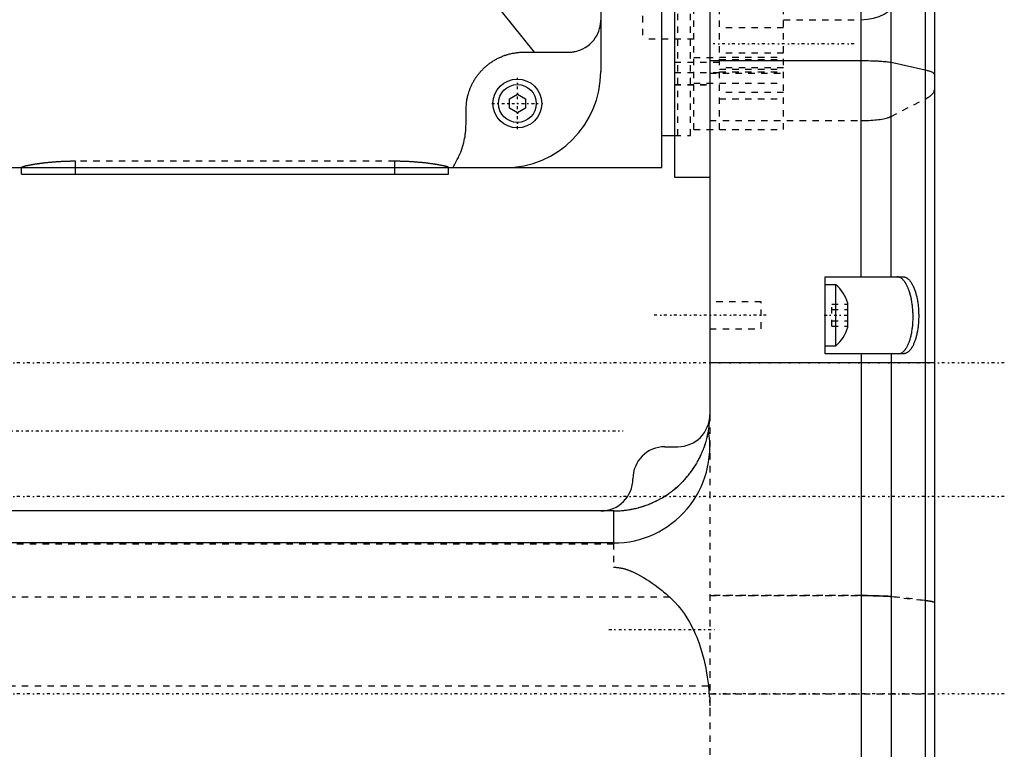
# Model space of a CAD drawing. Extents: x -128 to 128, y -5 to 816.
# Tile 13 of 24: x -34 to 120, y 494 to 608. Entities that reach past the tile are written whole.
import ezdxf

# ---------------------------------------------------------------- set-up
doc = ezdxf.new("R2010")
doc.units = 0
doc.linetypes.add('CENTER', pattern=[1.5, 0.45, -0.5, 0.05, -0.5])
doc.linetypes.add('DASHED', pattern=[2, 1, -1])
for name, color, linetype in [('AM_0', 7, 'CONTINUOUS'), ('AM_3', 7, 'DASHED'), ('AM_7', 7, 'CENTER')]:
    doc.layers.add(name, color=color, linetype=linetype)

msp = doc.modelspace()

# ---------------------------------------------------------------- linework, layer by layer
at = {"layer": 'AM_0', "color": 7, "linetype": 'CONTINUOUS'}
for p, q in [((57, 720), (57, 600)), ((68.5, 710), (68.5, 583.5)), ((66.5, 585), (66.5, 698.04)), ((107.57, 680.02), (107.57, 282.48)), ((109, 672.6), (109, 289.9)), ((74, 642.5), (74, 546.5)), ((97.6, 568), (97.6, 634)), ((102.24, 568), (102.24, 634)), ((46.69, 603), (37, 615)), ((45, 603), (52, 603)), ((97.6, 601.64), (74, 601.64)), ((107.57, 600.2), (102.24, 601.37)), ((42.75, 595.72), (44, 596.44)), ((42.75, 594.28), (42.75, 595.72)), ((44, 596.44), (45.25, 595.72)), ((45.25, 595.72), (45.25, 594.28)), ((36, 591.8), (36, 594)), ((44, 593.56), (42.75, 594.28)), ((45.25, 594.28), (44, 593.56)), ((66.5, 590), (68.5, 590)), ((-62.5, 585), (66.5, 585)), ((-33.27, 584), (-33.27, 585)), ((-24.89, 584), (-24.89, 585)), ((24.89, 584), (24.89, 585)), ((33.27, 584), (33.27, 585)), ((-33.27, 584), (33.27, 584)), ((68.5, 583.5), (74, 583.5)), ((92, 568), (104.11, 568)), ((92, 556), (92, 568)), ((93.65, 566.75), (92, 566.75)), ((93.65, 557.25), (93.65, 566.75)), ((95.5, 560.12), (95.5, 563.88)), ((92, 557.25), (93.65, 557.25)), ((104.18, 556), (92, 556)), ((97.6, 556), (97.6, 458)), ((102.24, 556), (102.24, 458)), ((109, 554.6), (74, 554.6)), ((67, 541.5), (69, 541.5)), ((59, 531.5), (-59, 531.5)), ((59, 531.5), (59, 526.5)), ((59, 526.5), (-59, 526.5))]:
    msp.add_line(p, q, dxfattribs=at)
for points in [[(52, 603, 0), (52.05, 603, 0), (52.14, 603, 0), (52.23, 603.01, 0), (52.27, 603.01, 0), (52.32, 603.01, 0), (52.4, 603.02, 0), (52.49, 603.02, 0), (52.58, 603.03, 0), (52.67, 603.04, 0), (52.75, 603.06, 0), (52.79, 603.06, 0), (52.84, 603.07, 0), (52.92, 603.09, 0), (53, 603.1, 0), (53.29, 603.17, 0), (53.52, 603.24, 0), (53.75, 603.32, 0), (54.19, 603.5, 0), (54.59, 603.72, 0), (54.97, 603.97, 0), (55.31, 604.25, 0), (55.62, 604.55, 0), (55.77, 604.71, 0), (55.9, 604.87, 0), (56.15, 605.21, 0), (56.37, 605.57, 0), (56.55, 605.93, 0), (56.7, 606.3, 0), (56.82, 606.68, 0), (56.87, 606.87, 0), (56.91, 607.06, 0), (56.97, 607.44, 0), (57, 607.81, 0), (57, 608, 0)], [(36, 594, 0), (36.01, 594.31, 0), (36.05, 594.94, 0), (36.14, 595.6, 0), (36.21, 595.94, 0), (36.22, 596, 0), (36.25, 596.11, 0), (36.28, 596.23, 0), (36.29, 596.28, 0), (36.31, 596.34, 0), (36.34, 596.45, 0), (36.37, 596.57, 0), (36.41, 596.68, 0), (36.45, 596.8, 0), (36.48, 596.91, 0), (36.5, 596.97, 0), (36.52, 597.03, 0), (36.57, 597.14, 0), (36.61, 597.26, 0), (36.66, 597.37, 0), (36.7, 597.49, 0), (36.75, 597.6, 0), (36.78, 597.66, 0), (36.8, 597.72, 0), (36.86, 597.83, 0), (36.91, 597.94, 0), (36.97, 598.06, 0), (37.02, 598.17, 0), (37.08, 598.28, 0), (37.11, 598.34, 0), (37.15, 598.39, 0), (37.21, 598.5, 0), (37.27, 598.62, 0), (37.34, 598.73, 0), (37.41, 598.83, 0), (37.48, 598.94, 0), (37.51, 599, 0), (37.55, 599.05, 0), (37.62, 599.16, 0), (37.7, 599.26, 0), (37.78, 599.37, 0), (37.86, 599.47, 0), (37.94, 599.58, 0), (37.98, 599.63, 0), (38.02, 599.68, 0), (38.1, 599.78, 0), (38.19, 599.88, 0), (38.23, 599.93, 0), (38.27, 599.98, 0), (38.36, 600.08, 0), (38.45, 600.17, 0), (38.5, 600.22, 0), (38.54, 600.27, 0), (38.63, 600.36, 0), (38.73, 600.45, 0), (38.82, 600.55, 0), (38.92, 600.64, 0), (39.02, 600.72, 0), (39.07, 600.77, 0), (39.12, 600.81, 0), (39.22, 600.9, 0), (39.33, 600.99, 0), (39.43, 601.07, 0), (39.54, 601.16, 0), (39.65, 601.24, 0), (39.71, 601.28, 0), (39.77, 601.32, 0), (39.88, 601.4, 0), (40, 601.48, 0), (40.12, 601.56, 0), (40.24, 601.64, 0), (40.36, 601.71, 0), (40.42, 601.75, 0), (40.48, 601.78, 0), (40.61, 601.86, 0), (40.74, 601.93, 0), (40.86, 601.99, 0), (40.99, 602.06, 0), (41.12, 602.12, 0), (41.19, 602.15, 0), (41.26, 602.18, 0), (41.39, 602.24, 0), (41.52, 602.3, 0), (41.66, 602.36, 0), (41.8, 602.41, 0), (41.94, 602.46, 0), (42, 602.49, 0), (42.07, 602.51, 0), (42.21, 602.56, 0), (42.35, 602.6, 0), (42.42, 602.62, 0), (42.5, 602.64, 0), (42.64, 602.68, 0), (42.78, 602.72, 0), (42.85, 602.74, 0), (42.92, 602.76, 0), (43.07, 602.79, 0), (43.21, 602.82, 0), (43.35, 602.85, 0), (43.5, 602.87, 0), (43.64, 602.9, 0), (43.71, 602.91, 0), (43.79, 602.92, 0), (43.93, 602.94, 0), (44.07, 602.95, 0), (44.22, 602.97, 0), (44.36, 602.98, 0), (44.5, 602.99, 0), (44.57, 602.99, 0), (44.65, 602.99, 0), (44.79, 603, 0), (44.93, 603, 0), (45, 603, 0)], [(102.24, 601.37, 0), (102.18, 601.38, 0), (102.04, 601.41, 0), (101.87, 601.43, 0), (101.79, 601.44, 0), (101.69, 601.46, 0), (101.49, 601.48, 0), (101.28, 601.5, 0), (101.04, 601.52, 0), (100.8, 601.54, 0), (100.54, 601.56, 0), (100.4, 601.57, 0), (100.26, 601.58, 0), (99.98, 601.59, 0), (99.68, 601.6, 0), (99.38, 601.61, 0), (99.06, 601.62, 0), (98.75, 601.63, 0), (98.58, 601.63, 0), (98.42, 601.64, 0), (98.1, 601.64, 0), (97.77, 601.64, 0), (97.6, 601.64, 0)], [(109, 599.54, 0), (109, 599.56, 0), (108.99, 599.6, 0), (108.97, 599.64, 0), (108.96, 599.66, 0), (108.95, 599.67, 0), (108.91, 599.71, 0), (108.86, 599.75, 0), (108.81, 599.78, 0), (108.75, 599.82, 0), (108.68, 599.86, 0), (108.64, 599.88, 0), (108.6, 599.89, 0), (108.51, 599.93, 0), (108.41, 599.97, 0), (108.31, 600, 0), (108.19, 600.04, 0), (108.07, 600.07, 0), (108, 600.09, 0), (107.94, 600.11, 0), (107.8, 600.14, 0), (107.65, 600.18, 0), (107.57, 600.2, 0)], [(33.89, 585, 0), (33.89, 585.01, 0), (33.92, 585.05, 0), (33.98, 585.14, 0), (34.02, 585.2, 0), (34.07, 585.27, 0), (34.18, 585.45, 0), (34.32, 585.67, 0), (34.47, 585.94, 0), (34.64, 586.25, 0), (34.81, 586.6, 0), (34.9, 586.79, 0), (34.99, 586.99, 0), (35.17, 587.42, 0), (35.34, 587.89, 0), (35.51, 588.39, 0), (35.65, 588.94, 0), (35.78, 589.52, 0), (35.84, 589.82, 0), (35.88, 590.13, 0), (35.96, 590.77, 0), (35.99, 591.45, 0), (36, 591.8, 0)], [(104.11, 568, 0), (104.14, 568, 0), (104.21, 568, 0), (104.27, 567.99, 0), (104.31, 567.98, 0), (104.34, 567.97, 0), (104.4, 567.95, 0), (104.47, 567.93, 0), (104.54, 567.9, 0), (104.6, 567.87, 0), (104.67, 567.83, 0), (104.7, 567.81, 0), (104.74, 567.79, 0), (104.8, 567.75, 0), (104.87, 567.69, 0), (104.94, 567.64, 0), (105, 567.57, 0), (105.07, 567.51, 0), (105.1, 567.47, 0), (105.13, 567.44, 0), (105.19, 567.36, 0), (105.26, 567.28, 0), (105.29, 567.24, 0), (105.32, 567.2, 0), (105.38, 567.11, 0), (105.44, 567.01, 0), (105.47, 566.96, 0), (105.5, 566.92, 0), (105.55, 566.81, 0), (105.61, 566.71, 0), (105.66, 566.6, 0), (105.72, 566.49, 0), (105.77, 566.37, 0), (105.79, 566.31, 0), (105.82, 566.26, 0), (105.87, 566.14, 0), (105.91, 566.01, 0), (105.96, 565.88, 0), (106, 565.75, 0), (106.05, 565.61, 0), (106.07, 565.54, 0), (106.09, 565.47, 0), (106.13, 565.33, 0), (106.17, 565.18, 0), (106.21, 565.02, 0), (106.25, 564.87, 0), (106.28, 564.71, 0), (106.3, 564.63, 0), (106.31, 564.55, 0), (106.35, 564.38, 0), (106.37, 564.21, 0), (106.4, 564.04, 0), (106.43, 563.87, 0), (106.45, 563.69, 0), (106.46, 563.61, 0), (106.47, 563.52, 0), (106.49, 563.34, 0), (106.51, 563.16, 0), (106.52, 562.98, 0), (106.53, 562.81, 0), (106.54, 562.63, 0), (106.55, 562.54, 0), (106.55, 562.45, 0), (106.55, 562.27, 0), (106.56, 562.09, 0), (106.56, 562.01, 0), (106.56, 561.92, 0), (106.56, 561.74, 0), (106.56, 561.57, 0), (106.55, 561.48, 0), (106.55, 561.39, 0), (106.54, 561.21, 0), (106.53, 561.04, 0), (106.52, 560.86, 0), (106.51, 560.68, 0), (106.49, 560.5, 0), (106.48, 560.42, 0), (106.47, 560.33, 0), (106.45, 560.15, 0), (106.43, 559.98, 0), (106.4, 559.81, 0), (106.38, 559.64, 0), (106.35, 559.47, 0), (106.33, 559.39, 0), (106.32, 559.31, 0), (106.29, 559.15, 0), (106.25, 558.99, 0), (106.21, 558.84, 0), (106.18, 558.69, 0), (106.14, 558.54, 0), (106.12, 558.47, 0), (106.1, 558.4, 0), (106.05, 558.26, 0), (106.01, 558.12, 0), (105.96, 557.99, 0), (105.92, 557.87, 0), (105.87, 557.75, 0), (105.85, 557.69, 0), (105.82, 557.63, 0), (105.77, 557.52, 0), (105.72, 557.41, 0), (105.67, 557.3, 0), (105.62, 557.19, 0), (105.56, 557.09, 0), (105.53, 557.04, 0), (105.5, 556.99, 0), (105.44, 556.9, 0), (105.39, 556.81, 0), (105.36, 556.77, 0), (105.33, 556.73, 0), (105.26, 556.65, 0), (105.2, 556.57, 0), (105.17, 556.53, 0), (105.14, 556.5, 0), (105.07, 556.43, 0), (105.01, 556.37, 0), (104.94, 556.31, 0), (104.88, 556.26, 0), (104.81, 556.21, 0), (104.78, 556.19, 0), (104.75, 556.17, 0), (104.68, 556.13, 0), (104.61, 556.1, 0), (104.55, 556.07, 0), (104.48, 556.05, 0), (104.41, 556.03, 0), (104.38, 556.02, 0), (104.35, 556.01, 0), (104.28, 556, 0), (104.22, 556, 0), (104.18, 556, 0)], [(59, 531.5, 0), (59.56, 531.51, 0), (60.22, 531.55, 0), (60.4, 531.57, 0), (60.59, 531.58, 0), (60.68, 531.59, 0), (60.78, 531.61, 0), (60.96, 531.63, 0), (61.15, 531.65, 0), (61.34, 531.68, 0), (61.52, 531.71, 0), (61.71, 531.75, 0), (61.8, 531.76, 0), (61.89, 531.78, 0), (62.08, 531.82, 0), (62.26, 531.86, 0), (62.35, 531.88, 0), (62.45, 531.9, 0), (62.63, 531.95, 0), (62.81, 531.99, 0), (62.9, 532.02, 0), (62.99, 532.04, 0), (63.18, 532.09, 0), (63.36, 532.15, 0), (63.54, 532.2, 0), (63.72, 532.26, 0), (63.9, 532.32, 0), (63.99, 532.35, 0), (64.08, 532.39, 0), (64.26, 532.45, 0), (64.44, 532.52, 0), (64.61, 532.59, 0), (64.79, 532.66, 0), (64.97, 532.74, 0), (65.05, 532.78, 0), (65.14, 532.81, 0), (65.32, 532.89, 0), (65.49, 532.98, 0), (65.66, 533.06, 0), (65.83, 533.15, 0), (66, 533.24, 0), (66.09, 533.28, 0), (66.17, 533.33, 0), (66.34, 533.42, 0), (66.51, 533.51, 0), (66.67, 533.61, 0), (66.84, 533.71, 0), (67, 533.81, 0), (67.08, 533.87, 0), (67.17, 533.92, 0), (67.33, 534.02, 0), (67.49, 534.13, 0), (67.65, 534.24, 0), (67.8, 534.36, 0), (67.96, 534.47, 0), (68.04, 534.53, 0), (68.12, 534.59, 0), (68.27, 534.71, 0), (68.42, 534.83, 0), (68.5, 534.89, 0), (68.57, 534.95, 0), (68.72, 535.08, 0), (68.87, 535.21, 0), (68.94, 535.27, 0), (69.02, 535.34, 0), (69.16, 535.47, 0), (69.31, 535.6, 0), (69.45, 535.74, 0), (69.59, 535.88, 0), (69.73, 536.02, 0), (69.8, 536.09, 0), (69.87, 536.16, 0), (70, 536.3, 0), (70.13, 536.45, 0), (70.27, 536.6, 0), (70.4, 536.75, 0), (70.52, 536.9, 0), (70.59, 536.97, 0), (70.65, 537.05, 0), (70.77, 537.21, 0), (70.9, 537.36, 0), (71.02, 537.52, 0), (71.13, 537.68, 0), (71.25, 537.84, 0), (71.31, 537.92, 0), (71.36, 538, 0), (71.47, 538.17, 0), (71.58, 538.34, 0), (71.69, 538.5, 0), (71.8, 538.67, 0), (71.9, 538.84, 0), (71.95, 538.93, 0), (72, 539.01, 0), (72.1, 539.19, 0), (72.19, 539.36, 0), (72.29, 539.54, 0), (72.38, 539.72, 0), (72.47, 539.9, 0), (72.51, 539.99, 0), (72.56, 540.08, 0), (72.64, 540.26, 0), (72.72, 540.44, 0), (72.76, 540.54, 0), (72.8, 540.63, 0), (72.88, 540.81, 0), (72.96, 541, 0), (72.99, 541.09, 0), (73.03, 541.19, 0), (73.1, 541.38, 0), (73.17, 541.57, 0), (73.23, 541.76, 0), (73.29, 541.95, 0), (73.35, 542.14, 0), (73.38, 542.24, 0), (73.41, 542.33, 0), (73.46, 542.53, 0), (73.52, 542.72, 0), (73.57, 542.92, 0), (73.61, 543.11, 0), (73.66, 543.31, 0), (73.68, 543.41, 0), (73.7, 543.51, 0), (73.74, 543.7, 0), (73.77, 543.9, 0), (73.79, 544, 0)]]:
    msp.add_polyline3d(points, dxfattribs=at)
for radius in [3.8, 2.95]:
    msp.add_circle((44, 595), radius, dxfattribs=at)
for centre, radius, start, end in [((42, 600), 15, 270, 0), ((89.96, 562.34), 5.75, 15.5661, 50.1405), ((89.96, 561.66), 5.75, 309.8595, 344.4339), ((69, 546.5), 5, 270, 0), ((59, 546.5), 15, 350.4059, 0), ((59, 541.5), 15, 270, 9.5941), ((67, 536.5), 5, 90, 180), ((57, 536.5), 5, 270, 0)]:
    msp.add_arc(centre, radius, start, end, dxfattribs=at)
at = {"layer": 'AM_3', "color": 6, "linetype": 'DASHED'}
for p, q in [((75.5, 590.95), (75.5, 707.5)), ((69, 590), (69, 690)), ((71, 590), (71, 690)), ((85.5, 590.95), (85.5, 644.26)), ((63.5, 628.65), (63.5, 605.01)), ((71.5, 590.96), (71.5, 612.81)), ((85.5, 608.06), (97.6, 608.06)), ((85.5, 606.81), (75.5, 606.81)), ((71.5, 605.01), (63.5, 605.01)), ((71.5, 602.19), (75.5, 602.19)), ((85.5, 602.87), (75.5, 602.87)), ((75.5, 602.24), (85.5, 602.24)), ((75.5, 601.86), (85.5, 601.86)), ((75.5, 601.81), (85.5, 601.81)), ((68.5, 601.45), (75.5, 601.45)), ((85.5, 600.54), (75.5, 600.54)), ((85.5, 600.54), (75.5, 600.54)), ((75.5, 600.33), (85.5, 600.33)), ((68.5, 599.81), (75.5, 599.81)), ((74, 599.75), (85.5, 599.75)), ((75.5, 599.92), (85.5, 599.92)), ((68.5, 597.98), (74, 597.98)), ((68.5, 597.92), (74, 597.92)), ((71.5, 598.17), (85.5, 598.17)), ((85.5, 596.71), (75.5, 596.71)), ((75.5, 595.72), (85.5, 595.72)), ((102.24, 592.99), (107.57, 595.71)), ((71.5, 590.96), (75.5, 590.96)), ((74, 592.33), (97.6, 592.33)), ((75.5, 590.95), (85.5, 590.95)), ((68.5, 590), (69, 590)), ((68.5, 590), (71, 590)), ((-33.27, 585.04), (-33.27, 585)), ((-24.89, 585), (-24.89, 585.99)), ((24.89, 585.99), (-24.89, 585.99)), ((24.89, 585), (24.89, 585.99)), ((33.27, 585), (33.27, 585.04)), ((97.6, 568), (103.17, 568)), ((82, 564.1), (74, 564.1)), ((82, 559.9), (82, 564.1)), ((93, 563.73), (95.5, 563.73)), ((93, 560.27), (93, 563.73)), ((93, 562.87), (95.5, 562.87)), ((93, 561.13), (95.5, 561.13)), ((93, 560.27), (95.5, 560.27)), ((74, 559.9), (82, 559.9)), ((74, 546.5), (74, 468.9)), ((59, 531.5), (59, 531.6)), ((59, 526.5), (59, 522.72)), ((59, 526.33), (-59, 526.33)), ((67.76, 518.04), (-66.07, 518.04)), ((97.6, 518.3), (74, 518.3)), ((74, 518.3), (97.6, 518.3)), ((107.57, 517.55), (102.24, 518.16)), ((102.24, 518.15), (107.57, 517.54)), ((73.77, 504.16), (-69, 504.16)), ((74, 503), (109, 503))]:
    msp.add_line(p, q, dxfattribs=at)
for points in [[(97.6, 608.06), (98.59, 608.12), (99.53, 608.28), (100.4, 608.55), (101.16, 608.91), (101.79, 609.34), (102.24, 609.84)], [(102.24, 518.16), (101.79, 518.2), (101.16, 518.23), (100.4, 518.26), (99.53, 518.28), (98.59, 518.3), (97.6, 518.3)], [(109, 517.21), (108.64, 517.38), (107.57, 517.55)]]:
    msp.add_lwpolyline(points, dxfattribs=at)
for points in [[(107.57, 595.71, 0), (107.65, 595.75, 0), (107.8, 595.83, 0), (107.94, 595.91, 0), (108.01, 595.95, 0), (108.07, 595.99, 0), (108.19, 596.06, 0), (108.31, 596.14, 0), (108.41, 596.22, 0), (108.51, 596.3, 0), (108.6, 596.39, 0), (108.64, 596.43, 0), (108.68, 596.47, 0), (108.75, 596.55, 0), (108.81, 596.63, 0), (108.87, 596.71, 0), (108.91, 596.79, 0), (108.95, 596.87, 0), (108.96, 596.91, 0), (108.97, 596.95, 0), (108.99, 597.03, 0), (109, 597.11, 0), (109, 597.15, 0)], [(97.6, 592.33, 0), (97.77, 592.33, 0), (98.1, 592.33, 0), (98.43, 592.34, 0), (98.6, 592.35, 0), (98.76, 592.36, 0), (99.08, 592.38, 0), (99.39, 592.4, 0), (99.7, 592.43, 0), (100, 592.46, 0), (100.28, 592.49, 0), (100.42, 592.51, 0), (100.56, 592.53, 0), (100.82, 592.58, 0), (101.06, 592.62, 0), (101.29, 592.67, 0), (101.5, 592.73, 0), (101.7, 592.78, 0), (101.79, 592.81, 0), (101.88, 592.84, 0), (102.04, 592.9, 0), (102.18, 592.96, 0), (102.24, 592.99, 0)], [(-24.89, 585.99, 0), (-24.94, 585.99, 0), (-25.06, 585.99, 0), (-25.18, 585.99, 0), (-25.24, 585.99, 0), (-25.3, 585.99, 0), (-25.42, 585.99, 0), (-25.54, 585.99, 0), (-25.66, 585.99, 0), (-25.78, 585.98, 0), (-25.9, 585.98, 0), (-25.96, 585.98, 0), (-26.02, 585.98, 0), (-26.14, 585.98, 0), (-26.26, 585.97, 0), (-26.38, 585.97, 0), (-26.5, 585.96, 0), (-26.62, 585.96, 0), (-26.68, 585.96, 0), (-26.74, 585.95, 0), (-26.86, 585.95, 0), (-26.98, 585.94, 0), (-27.04, 585.94, 0), (-27.1, 585.94, 0), (-27.22, 585.93, 0), (-27.34, 585.92, 0), (-27.4, 585.92, 0), (-27.46, 585.92, 0), (-27.57, 585.91, 0), (-27.69, 585.9, 0), (-27.81, 585.89, 0), (-27.92, 585.89, 0), (-28.04, 585.88, 0), (-28.1, 585.87, 0), (-28.15, 585.87, 0), (-28.27, 585.86, 0), (-28.38, 585.85, 0), (-28.49, 585.84, 0), (-28.61, 585.83, 0), (-28.72, 585.82, 0), (-28.77, 585.82, 0), (-28.83, 585.81, 0), (-28.93, 585.8, 0), (-29.04, 585.79, 0), (-29.15, 585.78, 0), (-29.25, 585.77, 0), (-29.36, 585.76, 0), (-29.41, 585.75, 0), (-29.46, 585.75, 0), (-29.56, 585.74, 0), (-29.67, 585.73, 0), (-29.77, 585.71, 0), (-29.86, 585.7, 0), (-29.96, 585.69, 0), (-30.01, 585.69, 0), (-30.06, 585.68, 0), (-30.15, 585.67, 0), (-30.24, 585.66, 0), (-30.34, 585.64, 0), (-30.43, 585.63, 0), (-30.51, 585.62, 0), (-30.56, 585.61, 0), (-30.6, 585.61, 0), (-30.69, 585.6, 0), (-30.77, 585.58, 0), (-30.81, 585.58, 0), (-30.85, 585.57, 0), (-30.94, 585.56, 0), (-31.02, 585.55, 0), (-31.06, 585.54, 0), (-31.1, 585.53, 0), (-31.18, 585.52, 0), (-31.25, 585.51, 0), (-31.33, 585.5, 0), (-31.41, 585.48, 0), (-31.48, 585.47, 0), (-31.52, 585.47, 0), (-31.56, 585.46, 0), (-31.63, 585.45, 0), (-31.7, 585.43, 0), (-31.77, 585.42, 0), (-31.84, 585.41, 0), (-31.91, 585.4, 0), (-31.94, 585.39, 0), (-31.97, 585.38, 0), (-32.04, 585.37, 0), (-32.1, 585.36, 0), (-32.16, 585.35, 0), (-32.22, 585.34, 0), (-32.28, 585.32, 0), (-32.31, 585.32, 0), (-32.34, 585.31, 0), (-32.4, 585.3, 0), (-32.45, 585.29, 0), (-32.5, 585.28, 0), (-32.55, 585.27, 0), (-32.6, 585.26, 0), (-32.63, 585.25, 0), (-32.65, 585.24, 0), (-32.7, 585.23, 0), (-32.74, 585.22, 0), (-32.78, 585.21, 0), (-32.82, 585.2, 0), (-32.86, 585.19, 0), (-32.88, 585.19, 0), (-32.9, 585.18, 0), (-32.93, 585.17, 0), (-32.97, 585.16, 0), (-32.98, 585.16, 0), (-33, 585.15, 0), (-33.03, 585.15, 0), (-33.06, 585.14, 0), (-33.07, 585.13, 0), (-33.08, 585.13, 0), (-33.11, 585.12, 0), (-33.13, 585.11, 0), (-33.15, 585.11, 0), (-33.17, 585.1, 0), (-33.19, 585.09, 0), (-33.2, 585.09, 0), (-33.2, 585.08, 0), (-33.22, 585.08, 0), (-33.23, 585.07, 0), (-33.24, 585.07, 0), (-33.25, 585.06, 0), (-33.25, 585.05, 0), (-33.26, 585.05, 0), (-33.26, 585.05, 0), (-33.26, 585.04, 0), (-33.26, 585.04, 0), (-33.27, 585.04, 0)], [(33.27, 585.04, 0), (33.26, 585.04, 0), (33.26, 585.04, 0), (33.26, 585.05, 0), (33.26, 585.05, 0), (33.25, 585.05, 0), (33.25, 585.06, 0), (33.24, 585.07, 0), (33.23, 585.07, 0), (33.22, 585.08, 0), (33.2, 585.08, 0), (33.2, 585.09, 0), (33.19, 585.09, 0), (33.17, 585.1, 0), (33.15, 585.11, 0), (33.13, 585.11, 0), (33.11, 585.12, 0), (33.08, 585.13, 0), (33.07, 585.13, 0), (33.06, 585.14, 0), (33.03, 585.15, 0), (33, 585.15, 0), (32.98, 585.16, 0), (32.97, 585.16, 0), (32.93, 585.17, 0), (32.9, 585.18, 0), (32.88, 585.19, 0), (32.86, 585.19, 0), (32.82, 585.2, 0), (32.78, 585.21, 0), (32.74, 585.22, 0), (32.7, 585.23, 0), (32.65, 585.24, 0), (32.63, 585.25, 0), (32.6, 585.26, 0), (32.55, 585.27, 0), (32.5, 585.28, 0), (32.45, 585.29, 0), (32.4, 585.3, 0), (32.34, 585.31, 0), (32.31, 585.32, 0), (32.28, 585.32, 0), (32.22, 585.34, 0), (32.16, 585.35, 0), (32.1, 585.36, 0), (32.04, 585.37, 0), (31.97, 585.38, 0), (31.94, 585.39, 0), (31.91, 585.4, 0), (31.84, 585.41, 0), (31.77, 585.42, 0), (31.7, 585.43, 0), (31.63, 585.45, 0), (31.56, 585.46, 0), (31.52, 585.47, 0), (31.48, 585.47, 0), (31.41, 585.48, 0), (31.33, 585.5, 0), (31.25, 585.51, 0), (31.18, 585.52, 0), (31.1, 585.53, 0), (31.06, 585.54, 0), (31.02, 585.55, 0), (30.94, 585.56, 0), (30.85, 585.57, 0), (30.81, 585.58, 0), (30.77, 585.58, 0), (30.69, 585.6, 0), (30.6, 585.61, 0), (30.56, 585.61, 0), (30.51, 585.62, 0), (30.43, 585.63, 0), (30.34, 585.64, 0), (30.24, 585.66, 0), (30.15, 585.67, 0), (30.06, 585.68, 0), (30.01, 585.69, 0), (29.96, 585.69, 0), (29.86, 585.7, 0), (29.77, 585.71, 0), (29.67, 585.73, 0), (29.57, 585.74, 0), (29.46, 585.75, 0), (29.41, 585.75, 0), (29.36, 585.76, 0), (29.26, 585.77, 0), (29.15, 585.78, 0), (29.04, 585.79, 0), (28.94, 585.8, 0), (28.83, 585.81, 0), (28.77, 585.82, 0), (28.72, 585.82, 0), (28.61, 585.83, 0), (28.49, 585.84, 0), (28.38, 585.85, 0), (28.27, 585.86, 0), (28.15, 585.87, 0), (28.1, 585.87, 0), (28.04, 585.88, 0), (27.92, 585.89, 0), (27.81, 585.89, 0), (27.69, 585.9, 0), (27.57, 585.91, 0), (27.46, 585.92, 0), (27.4, 585.92, 0), (27.34, 585.92, 0), (27.22, 585.93, 0), (27.1, 585.94, 0), (27.04, 585.94, 0), (26.98, 585.94, 0), (26.86, 585.95, 0), (26.74, 585.95, 0), (26.68, 585.96, 0), (26.62, 585.96, 0), (26.5, 585.96, 0), (26.38, 585.97, 0), (26.26, 585.97, 0), (26.14, 585.98, 0), (26.02, 585.98, 0), (25.96, 585.98, 0), (25.9, 585.98, 0), (25.78, 585.98, 0), (25.66, 585.99, 0), (25.54, 585.99, 0), (25.42, 585.99, 0), (25.3, 585.99, 0), (25.24, 585.99, 0), (25.18, 585.99, 0), (25.06, 585.99, 0), (24.94, 585.99, 0), (24.89, 585.99, 0)], [(103.39, 556, 0), (103.43, 556, 0), (103.5, 556.01, 0), (103.56, 556.02, 0), (103.6, 556.02, 0), (103.63, 556.03, 0), (103.7, 556.05, 0), (103.77, 556.08, 0), (103.84, 556.11, 0), (103.91, 556.14, 0), (103.97, 556.18, 0), (104.01, 556.2, 0), (104.04, 556.23, 0), (104.11, 556.28, 0), (104.17, 556.33, 0), (104.24, 556.39, 0), (104.3, 556.46, 0), (104.36, 556.53, 0), (104.39, 556.56, 0), (104.42, 556.6, 0), (104.48, 556.68, 0), (104.54, 556.76, 0), (104.57, 556.8, 0), (104.6, 556.85, 0), (104.66, 556.94, 0), (104.72, 557.04, 0), (104.75, 557.09, 0), (104.77, 557.14, 0), (104.83, 557.24, 0), (104.88, 557.35, 0), (104.93, 557.46, 0), (104.98, 557.58, 0), (105.03, 557.7, 0), (105.05, 557.76, 0), (105.08, 557.82, 0), (105.12, 557.95, 0), (105.17, 558.08, 0), (105.21, 558.21, 0), (105.25, 558.35, 0), (105.29, 558.49, 0), (105.31, 558.56, 0), (105.33, 558.63, 0), (105.36, 558.78, 0), (105.39, 558.92, 0), (105.43, 559.08, 0), (105.46, 559.23, 0), (105.49, 559.39, 0), (105.5, 559.46, 0), (105.51, 559.54, 0), (105.54, 559.7, 0), (105.56, 559.87, 0), (105.58, 560.03, 0), (105.6, 560.2, 0), (105.62, 560.36, 0), (105.62, 560.45, 0), (105.63, 560.53, 0), (105.64, 560.7, 0), (105.65, 560.87, 0), (105.66, 561.04, 0), (105.67, 561.22, 0), (105.68, 561.39, 0), (105.68, 561.48, 0), (105.68, 561.56, 0), (105.68, 561.74, 0), (105.68, 561.91, 0), (105.68, 562, 0), (105.68, 562.09, 0), (105.67, 562.26, 0), (105.66, 562.44, 0), (105.66, 562.52, 0), (105.65, 562.61, 0), (105.64, 562.78, 0), (105.63, 562.96, 0), (105.61, 563.13, 0), (105.6, 563.3, 0), (105.58, 563.47, 0), (105.57, 563.55, 0), (105.56, 563.64, 0), (105.53, 563.8, 0), (105.51, 563.97, 0), (105.48, 564.13, 0), (105.45, 564.3, 0), (105.42, 564.46, 0), (105.41, 564.54, 0), (105.39, 564.61, 0), (105.36, 564.77, 0), (105.32, 564.92, 0), (105.28, 565.08, 0), (105.24, 565.22, 0), (105.2, 565.37, 0), (105.18, 565.44, 0), (105.16, 565.51, 0), (105.12, 565.65, 0), (105.07, 565.79, 0), (105.02, 565.92, 0), (104.97, 566.05, 0), (104.92, 566.18, 0), (104.9, 566.24, 0), (104.87, 566.3, 0), (104.82, 566.42, 0), (104.76, 566.54, 0), (104.71, 566.65, 0), (104.65, 566.76, 0), (104.6, 566.86, 0), (104.57, 566.91, 0), (104.54, 566.96, 0), (104.48, 567.06, 0), (104.42, 567.15, 0), (104.38, 567.2, 0), (104.35, 567.24, 0), (104.29, 567.32, 0), (104.23, 567.4, 0), (104.19, 567.44, 0), (104.16, 567.47, 0), (104.1, 567.54, 0), (104.03, 567.61, 0), (103.96, 567.67, 0), (103.9, 567.72, 0), (103.83, 567.77, 0), (103.8, 567.8, 0), (103.76, 567.82, 0), (103.69, 567.86, 0), (103.62, 567.89, 0), (103.55, 567.92, 0), (103.49, 567.95, 0), (103.42, 567.97, 0), (103.38, 567.98, 0), (103.35, 567.98, 0), (103.28, 567.99, 0), (103.21, 568, 0), (103.17, 568, 0)], [(59, 522.72, 0), (59.05, 522.72, 0), (59.15, 522.72, 0), (59.25, 522.71, 0), (59.3, 522.71, 0), (59.36, 522.71, 0), (59.46, 522.7, 0), (59.57, 522.69, 0), (59.67, 522.68, 0), (59.78, 522.67, 0), (59.88, 522.65, 0), (59.94, 522.64, 0), (59.99, 522.63, 0), (60.09, 522.62, 0), (60.2, 522.6, 0), (60.3, 522.57, 0), (60.4, 522.55, 0), (60.5, 522.53, 0), (60.55, 522.52, 0), (60.6, 522.5, 0), (60.69, 522.48, 0), (60.78, 522.45, 0), (60.83, 522.44, 0), (60.88, 522.42, 0), (60.97, 522.39, 0), (61.06, 522.36, 0), (61.11, 522.35, 0), (61.15, 522.33, 0), (61.24, 522.3, 0), (61.34, 522.27, 0), (61.43, 522.23, 0), (61.52, 522.2, 0), (61.62, 522.16, 0), (61.66, 522.14, 0), (61.71, 522.12, 0), (61.8, 522.08, 0), (61.89, 522.04, 0), (62.21, 521.9, 0), (62.73, 521.64, 0), (63.21, 521.38, 0), (63.67, 521.12, 0), (63.9, 520.98, 0), (64.12, 520.83, 0), (64.58, 520.53, 0), (65.03, 520.22, 0), (65.48, 519.9, 0), (65.92, 519.57, 0), (66.35, 519.24, 0), (66.56, 519.07, 0), (66.76, 518.9, 0), (67.17, 518.56, 0), (67.57, 518.21, 0), (67.76, 518.04, 0)], [(67.76, 518.04, 0), (68.02, 517.8, 0), (68.54, 517.28, 0), (69.04, 516.73, 0), (69.28, 516.44, 0), (69.52, 516.14, 0), (69.98, 515.51, 0), (70.42, 514.85, 0), (70.84, 514.14, 0), (71.24, 513.4, 0), (71.61, 512.62, 0), (71.79, 512.22, 0), (71.96, 511.82, 0), (72.27, 510.99, 0), (72.56, 510.14, 0), (72.82, 509.27, 0), (73.05, 508.38, 0), (73.26, 507.47, 0), (73.35, 507.01, 0), (73.44, 506.55, 0), (73.59, 505.6, 0), (73.72, 504.65, 0), (73.77, 504.16, 0)], [(97.6, 518.3, 0), (97.76, 518.3, 0), (98.09, 518.3, 0), (98.42, 518.29, 0), (98.59, 518.29, 0), (98.75, 518.29, 0), (99.08, 518.29, 0), (99.39, 518.28, 0), (99.68, 518.28, 0), (99.97, 518.27, 0), (100.26, 518.26, 0), (100.41, 518.26, 0), (100.54, 518.25, 0), (100.81, 518.24, 0), (101.05, 518.23, 0), (101.27, 518.22, 0), (101.49, 518.21, 0), (101.69, 518.2, 0), (101.79, 518.19, 0), (101.88, 518.19, 0), (102.04, 518.17, 0), (102.18, 518.16, 0), (102.24, 518.15, 0)], [(107.57, 517.54, 0), (107.65, 517.53, 0), (107.79, 517.52, 0), (107.93, 517.5, 0), (107.99, 517.49, 0), (108.06, 517.48, 0), (108.18, 517.46, 0), (108.3, 517.44, 0), (108.41, 517.42, 0), (108.51, 517.41, 0), (108.6, 517.39, 0), (108.64, 517.38, 0), (108.68, 517.37, 0), (108.75, 517.35, 0), (108.82, 517.33, 0), (108.87, 517.31, 0), (108.91, 517.29, 0), (108.95, 517.27, 0), (108.96, 517.26, 0), (108.97, 517.25, 0), (108.99, 517.23, 0), (109, 517.21, 0), (109, 517.2, 0)], [(73.77, 504.16, 0), (73.84, 503.47, 0), (73.94, 502.12, 0), (73.99, 500.83, 0), (74, 500.18, 0)]]:
    msp.add_polyline3d(points, dxfattribs=at)
msp.add_arc((59, 546.5), 15, 270, 350.4059, dxfattribs=at)
at = {"layer": 'AM_7', "color": 4, "linetype": 'CENTER'}
for p, q in [((96.5, 604.31), (74.5, 604.31)), ((44, 591.01), (44, 598.99)), ((40.01, 595), (47.99, 595)), ((82.8, 562), (65.2, 562)), ((91.82, 562), (95.67, 562)), ((119.9, 554.6), (-119.9, 554.6)), ((-60.5, 544), (60.5, 544)), ((119.9, 533.73), (-119.9, 533.73)), ((58.25, 513), (74.75, 513)), ((119.9, 503.01), (-119.9, 503.01))]:
    msp.add_line(p, q, dxfattribs=at)

doc.saveas('drawing.dxf')
